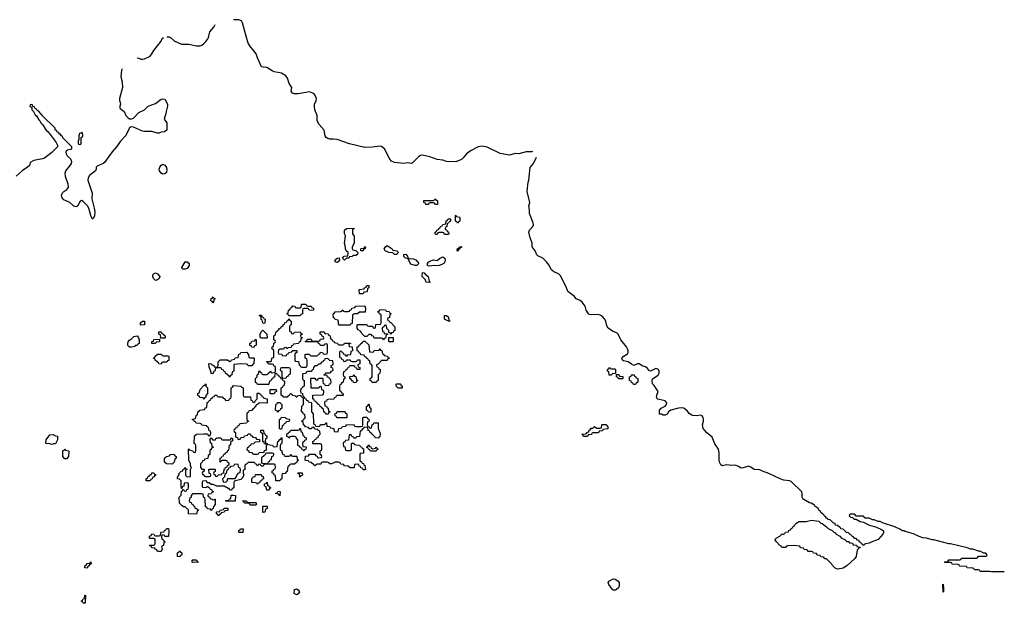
# Model space of a CAD drawing. Header units: inches. Extents: x 2604706 to 2755870, y 449242 to 584050.
# Tile 42 of 59: x 2729383 to 2740010, y 538506 to 544802. Entities that reach past the tile are written whole.
import ezdxf

# ---------------------------------------------------------------- set-up
doc = ezdxf.new("R2010")
doc.units = ezdxf.units.IN
doc.header["$MEASUREMENT"] = 0
for name, color, linetype in [('C7524', 7, 'Continuous'), ('C7533', 7, 'Continuous'), ('C7534', 7, 'Continuous'), ('C7543', 7, 'Continuous')]:
    doc.layers.add(name, color=color, linetype=linetype)

msp = doc.modelspace()

# ---------------------------------------------------------------- linework, layer by layer
at = {"layer": 'C7524', "color": 6}
msp.add_lwpolyline([(2730000, 542788), (2729990, 542783), (2729969, 542790), (2729924, 542830), (2729860, 542860), (2729841, 542881), (2729836, 542910), (2729846, 542934), (2729860, 542950), (2729891, 542969), (2729910, 542990), (2729906, 543026), (2729877, 543110), (2729875, 543145), (2729880, 543170), (2729930, 543230), (2729942, 543250), (2729948, 543270), (2729936, 543296), (2729901, 543330), (2729890, 543350), (2729886, 543374), (2729889, 543391), (2729901, 543399), (2729946, 543410), (2729946, 543430), (2729849, 543529), (2729846, 543546), (2729829, 543549), (2729826, 543566), (2729810, 543568), (2729806, 543586), (2729788, 543590), (2729786, 543606), (2729768, 543610), (2729766, 543630), (2729630, 543766), (2729620, 543780), (2729606, 543790), (2729602, 543802), (2729586, 543810), (2729582, 543822), (2729567, 543827), (2729562, 543842), (2729547, 543847), (2729542, 543862), (2729526, 543866), (2729522, 543882), (2729510, 543886), (2729498, 543882), (2729494, 543870), (2729514, 543854), (2729514, 543830), (2729533, 543813), (2729550, 543774), (2729565, 543765), (2729590, 543722), (2729606, 543706), (2729611, 543690), (2729631, 543671), (2729671, 543610), (2729691, 543591), (2729776, 543476), (2729791, 543450), (2729791, 543430), (2729732, 543368), (2729651, 543309), (2729630, 543300), (2729536, 543284), (2729498, 543262), (2729488, 543230), (2729468, 543210), (2729410, 543170), (2729347, 543113)], dxfattribs=at)
for points in [[(2729730, 540218), (2729710, 540228), (2729666, 540230), (2729668, 540270), (2729710, 540325), (2729746, 540326), (2729770, 540311), (2729792, 540310), (2729792, 540270), (2729770, 540228), (2729750, 540228)], [(2729870, 540066), (2729848, 540090), (2729848, 540152), (2729862, 540158), (2729870, 540172), (2729878, 540158), (2729910, 540152), (2729913, 540147), (2729912, 540090), (2729890, 540066)]]:
    msp.add_lwpolyline(points, close=True, dxfattribs=at)
at = {"layer": 'C7533', "color": 6}
for points in [[(2731817, 540000), (2731814, 539990), (2731814, 539950), (2731798, 539942), (2731794, 539930), (2731794, 539910), (2731802, 539890), (2731785, 539855), (2731770, 539842), (2731698, 539822), (2731694, 539810), (2731694, 539750), (2731678, 539742), (2731670, 539726), (2731650, 539726), (2731646, 539746), (2731634, 539746), (2731590, 539768), (2731510, 539768), (2731470, 539786), (2731450, 539786), (2731430, 539806), (2731407, 539807), (2731402, 539822), (2731390, 539826), (2731358, 539822), (2731354, 539810), (2731354, 539770), (2731358, 539758), (2731390, 539754), (2731402, 539758), (2731410, 539774), (2731418, 539758), (2731433, 539753), (2731438, 539738), (2731453, 539733), (2731458, 539718), (2731473, 539713), (2731470, 539706), (2731458, 539702), (2731450, 539686), (2731418, 539682), (2731414, 539670), (2731418, 539658), (2731433, 539653), (2731438, 539638), (2731464, 539624), (2731478, 539622), (2731489, 539631), (2731494, 539630), (2731492, 539572), (2731474, 539550), (2731473, 539527), (2731458, 539522), (2731452, 539508), (2731446, 539510), (2731442, 539522), (2731410, 539526), (2731402, 539542), (2731388, 539548), (2731386, 539630), (2731382, 539642), (2731366, 539650), (2731362, 539682), (2731350, 539686), (2731250, 539686), (2731234, 539670), (2731233, 539647), (2731218, 539642), (2731214, 539610), (2731218, 539598), (2731233, 539593), (2731238, 539578), (2731253, 539573), (2731258, 539558), (2731270, 539554), (2731274, 539534), (2731294, 539530), (2731298, 539518), (2731313, 539513), (2731310, 539506), (2731298, 539502), (2731290, 539466), (2731206, 539470), (2731207, 539507), (2731202, 539522), (2731190, 539526), (2731170, 539546), (2731150, 539548), (2731136, 539556), (2731110, 539588), (2731106, 539650), (2731128, 539672), (2731130, 539714), (2731142, 539718), (2731146, 539734), (2731153, 539733), (2731158, 539718), (2731170, 539714), (2731182, 539718), (2731187, 539733), (2731202, 539738), (2731206, 539750), (2731206, 539790), (2731202, 539802), (2731190, 539806), (2731158, 539802), (2731154, 539770), (2731138, 539762), (2731134, 539746), (2731130, 539746), (2731126, 539770), (2731127, 539827), (2731110, 539846), (2731087, 539847), (2731088, 539868), (2731099, 539881), (2731110, 539914), (2731126, 539930), (2731146, 539934), (2731148, 539952), (2731162, 539958), (2731170, 539974), (2731178, 539958), (2731192, 539950), (2731174, 539946), (2731172, 539890), (2731190, 539872), (2731226, 539874), (2731228, 539950), (2731238, 539970), (2731228, 539990), (2731228, 540000)], [(2731334, 540000), (2731334, 539970), (2731350, 539954), (2731370, 539954), (2731374, 539950), (2731374, 539930), (2731358, 539922), (2731354, 539910), (2731358, 539898), (2731374, 539890), (2731378, 539878), (2731390, 539874), (2731430, 539874), (2731442, 539878), (2731446, 539890), (2731442, 539902), (2731428, 539908), (2731426, 539950), (2731430, 539954), (2731490, 539954), (2731494, 539950), (2731492, 539928), (2731478, 539922), (2731474, 539910), (2731478, 539898), (2731490, 539894), (2731498, 539878), (2731510, 539874), (2731529, 539891), (2731566, 539894), (2731569, 539911), (2731586, 539914), (2731590, 539954), (2731602, 539958), (2731606, 539970), (2731622, 539978), (2731627, 539993), (2731642, 539998), (2731643, 540000)], [(2731697, 540000), (2731690, 539986), (2731658, 539982), (2731654, 539970), (2731638, 539962), (2731634, 539950), (2731618, 539942), (2731612, 539908), (2731598, 539902), (2731594, 539870), (2731574, 539850), (2731578, 539818), (2731610, 539814), (2731626, 539830), (2731626, 539850), (2731630, 539854), (2731708, 539852), (2731729, 539891), (2731750, 539914), (2731762, 539918), (2731766, 539950), (2731762, 539962), (2731748, 539970), (2731742, 540000)], [(2731957, 540000), (2731950, 539986), (2731943, 540000)], [(2732017, 540000), (2732013, 539987), (2731990, 539986), (2731983, 540000)], [(2732297, 540000), (2732292, 539988), (2732278, 539982), (2732272, 539928), (2732258, 539922), (2732250, 539906), (2732218, 539902), (2732214, 539890), (2732214, 539850), (2732198, 539842), (2732190, 539826), (2732147, 539827), (2732146, 539886), (2732130, 539888), (2732126, 539906), (2732108, 539910), (2732110, 539934), (2732122, 539938), (2732127, 539953), (2732142, 539958), (2732146, 539970), (2732142, 540000)], [(2732583, 540000), (2732570, 539988), (2732557, 540000)], [(2732998, 540000), (2732994, 539970), (2732990, 539966), (2732950, 539968), (2732930, 539986), (2732888, 539988), (2732883, 540000)], [(2733097, 540000), (2733098, 539998), (2733110, 539994), (2733114, 539950), (2733110, 539946), (2733090, 539946), (2733082, 539962), (2733067, 539967), (2733062, 539982), (2733047, 539987), (2733043, 540000)], [(2740000, 538845), (2739870, 538844), (2739850, 538849), (2739750, 538849), (2739742, 538862), (2739730, 538866), (2739690, 538866), (2739682, 538882), (2739670, 538886), (2739610, 538888), (2739602, 538902), (2739528, 538908), (2739522, 538922), (2739510, 538926), (2739448, 538928), (2739442, 538942), (2739430, 538946), (2739370, 538946), (2739366, 538950), (2739370, 538954), (2739402, 538958), (2739410, 538974), (2739530, 538974), (2739542, 538978), (2739550, 538992), (2739710, 538994), (2739722, 538998), (2739730, 539014), (2739810, 539014), (2739822, 539018), (2739826, 539030), (2739810, 539046), (2739790, 539046), (2739747, 539067), (2739730, 539068), (2739670, 539089), (2739649, 539089), (2739610, 539104), (2739430, 539149), (2739410, 539149), (2739250, 539189), (2739230, 539190), (2739170, 539207), (2739130, 539213), (2739090, 539227), (2739030, 539257), (2738941, 539281), (2738930, 539288), (2738908, 539288), (2738890, 539302), (2738828, 539330), (2738694, 539374), (2738670, 539388), (2738648, 539388), (2738607, 539407), (2738588, 539408), (2738550, 539426), (2738510, 539426), (2738490, 539446), (2738410, 539446), (2738402, 539462), (2738390, 539466), (2738350, 539466), (2738338, 539462), (2738334, 539450), (2738350, 539434), (2738373, 539433), (2738390, 539414), (2738410, 539414), (2738454, 539390), (2738490, 539382), (2738554, 539350), (2738630, 539326), (2738683, 539303), (2738706, 539286), (2738707, 539270), (2738699, 539250), (2738650, 539193), (2738573, 539167), (2738550, 539154), (2738512, 539148), (2738498, 539142), (2738490, 539126), (2738482, 539142), (2738467, 539147), (2738462, 539162), (2738447, 539167), (2738442, 539182), (2738427, 539187), (2738410, 539206), (2738390, 539206), (2738382, 539222), (2738370, 539226), (2738330, 539266), (2738308, 539268), (2738270, 539306), (2738246, 539310), (2738242, 539322), (2738230, 539326), (2738210, 539346), (2738189, 539349), (2738186, 539366), (2738166, 539370), (2738130, 539406), (2738106, 539410), (2738102, 539422), (2738090, 539426), (2738082, 539442), (2738070, 539446), (2738062, 539462), (2738050, 539466), (2738030, 539486), (2738022, 539502), (2738010, 539509), (2738005, 539525), (2737984, 539544), (2737970, 539550), (2737963, 539563), (2737927, 539587), (2737909, 539590), (2737839, 539630), (2737829, 539650), (2737829, 539690), (2737824, 539710), (2737710, 539821), (2737690, 539828), (2737630, 539836), (2737590, 539850), (2737470, 539908), (2737402, 539930), (2737370, 539946), (2737310, 539949), (2737275, 539975), (2737250, 539984), (2737190, 539966), (2737170, 539965), (2737143, 539983), (2737110, 539995), (2737070, 539991), (2737010, 540000), (2736970, 539990), (2736950, 539998), (2736949, 540000)]]:
    msp.add_lwpolyline(points, dxfattribs=at)
for points in [[(2730750, 539826), (2730748, 539850), (2730762, 539858), (2730770, 539874), (2730782, 539878), (2730786, 539890), (2730806, 539894), (2730810, 539914), (2730830, 539914), (2730838, 539898), (2730850, 539894), (2730852, 539888), (2730838, 539882), (2730834, 539870), (2730818, 539862), (2730814, 539850), (2730798, 539842), (2730790, 539828)], [(2731950, 539786), (2731942, 539802), (2731927, 539807), (2731889, 539809), (2731890, 539854), (2731906, 539870), (2731926, 539874), (2731930, 539894), (2731990, 539894), (2731998, 539878), (2732013, 539873), (2732014, 539850), (2731998, 539842), (2731993, 539827), (2731978, 539822), (2731973, 539807), (2731958, 539802)], [(2732410, 539866), (2732406, 539870), (2732402, 539902), (2732387, 539907), (2732390, 539914), (2732432, 539912), (2732434, 539890), (2732418, 539882)], [(2732050, 539726), (2732042, 539762), (2732030, 539766), (2732027, 539773), (2732027, 539793), (2732042, 539798), (2732050, 539814), (2732054, 539810), (2732058, 539778), (2732070, 539774), (2732078, 539758), (2732094, 539750), (2732078, 539742), (2732070, 539728)], [(2731610, 539606), (2731606, 539610), (2731610, 539614), (2731642, 539618), (2731648, 539632), (2731662, 539638), (2731667, 539673), (2731690, 539674), (2731714, 539670), (2731710, 539606)], [(2732190, 539666), (2732182, 539682), (2732146, 539690), (2732162, 539698), (2732168, 539712), (2732190, 539714), (2732194, 539710)], [(2731530, 539446), (2731522, 539462), (2731506, 539470), (2731507, 539493), (2731542, 539498), (2731548, 539512), (2731582, 539518), (2731590, 539534), (2731630, 539534), (2731630, 539506), (2731598, 539502), (2731592, 539488), (2731558, 539482), (2731554, 539470), (2731538, 539462)], [(2731850, 539594), (2731930, 539594), (2731934, 539590), (2731934, 539570), (2731930, 539566), (2731870, 539566), (2731862, 539582), (2731850, 539586), (2731810, 539586), (2731802, 539602), (2731790, 539606), (2731788, 539612), (2731832, 539612), (2731838, 539598)], [(2732010, 539486), (2732006, 539490), (2732006, 539550), (2732010, 539554), (2732050, 539554), (2732054, 539550), (2732054, 539530), (2732038, 539522), (2732030, 539488)], [(2738310, 539174), (2738330, 539174), (2738338, 539158), (2738373, 539153), (2738378, 539138), (2738413, 539133), (2738418, 539118), (2738453, 539113), (2738450, 539106), (2738438, 539102), (2738434, 539090), (2738422, 539078), (2738411, 539010), (2738396, 538990), (2738310, 538910), (2738270, 538885), (2738215, 538875), (2738184, 538884), (2738154, 538914), (2738148, 538928), (2738090, 538986), (2738070, 538986), (2738062, 539002), (2738030, 539006), (2738022, 539022), (2737990, 539026), (2737982, 539042), (2737950, 539046), (2737942, 539062), (2737930, 539066), (2737890, 539066), (2737882, 539082), (2737850, 539086), (2737842, 539102), (2737810, 539106), (2737802, 539122), (2737750, 539128), (2737670, 539126), (2737658, 539122), (2737650, 539108), (2737610, 539109), (2737602, 539122), (2737588, 539130), (2737550, 539168), (2737538, 539190), (2737540, 539200), (2737546, 539210), (2737589, 539231), (2737608, 539250), (2737628, 539252), (2737642, 539258), (2737650, 539272), (2737682, 539278), (2737686, 539290), (2737702, 539298), (2737706, 539310), (2737722, 539318), (2737726, 539330), (2737742, 539338), (2737746, 539350), (2737766, 539370), (2737793, 539387), (2737870, 539390), (2737930, 539404), (2738010, 539391), (2738030, 539372), (2738046, 539366), (2738091, 539331), (2738110, 539312), (2738151, 539291), (2738170, 539272), (2738185, 539265), (2738194, 539250), (2738234, 539230), (2738254, 539210), (2738290, 539194)], [(2730950, 539226), (2730942, 539242), (2730930, 539246), (2730918, 539242), (2730914, 539230), (2730918, 539198), (2730933, 539193), (2730938, 539178), (2730954, 539170), (2730938, 539162), (2730934, 539130), (2730918, 539122), (2730914, 539110), (2730922, 539090), (2730910, 539066), (2730870, 539066), (2730862, 539082), (2730846, 539090), (2730842, 539102), (2730810, 539106), (2730802, 539122), (2730786, 539130), (2730790, 539134), (2730830, 539134), (2730842, 539138), (2730846, 539150), (2730846, 539190), (2730842, 539202), (2730830, 539206), (2730790, 539206), (2730786, 539210), (2730786, 539230), (2730802, 539238), (2730810, 539254), (2730833, 539253), (2730838, 539238), (2730850, 539234), (2730890, 539234), (2730902, 539238), (2730906, 539270), (2730910, 539274), (2730942, 539278), (2730947, 539293), (2730962, 539298), (2730967, 539313), (2730990, 539314), (2730994, 539290), (2730990, 539228)], [(2731790, 539269), (2731749, 539269), (2731748, 539290), (2731762, 539298), (2731766, 539310), (2731794, 539310)], [(2731110, 539008), (2731086, 539010), (2731088, 539050), (2731102, 539058), (2731110, 539072), (2731118, 539058), (2731134, 539050), (2731134, 539030), (2731118, 539022)], [(2730110, 538886), (2730087, 538887), (2730086, 538910), (2730102, 538918), (2730110, 538934), (2730142, 538938), (2730147, 538953), (2730153, 538953), (2730154, 538930), (2730138, 538922), (2730134, 538910), (2730118, 538902)], [(2731250, 538946), (2731246, 538950), (2731246, 538970), (2731250, 538974), (2731290, 538974), (2731298, 538958), (2731312, 538952), (2731310, 538948)], [(2735790, 538649), (2735778, 538658), (2735742, 538710), (2735735, 538730), (2735748, 538750), (2735790, 538770), (2735810, 538767), (2735838, 538750), (2735854, 538730), (2735853, 538693), (2735846, 538674), (2735826, 538654), (2735810, 538649)], [(2732370, 538598), (2732346, 538610), (2732350, 538654), (2732370, 538662), (2732390, 538652), (2732402, 538630), (2732390, 538608)], [(2739350, 538626), (2739346, 538710), (2739350, 538711), (2739354, 538670), (2739354, 538630)], [(2730090, 538506), (2730068, 538508), (2730062, 538522), (2730048, 538530), (2730062, 538538), (2730070, 538554), (2730082, 538558), (2730086, 538590), (2730090, 538594), (2730094, 538590)]]:
    msp.add_lwpolyline(points, close=True, dxfattribs=at)
at = {"layer": 'C7534', "color": 6}
for points in [[(2730970, 544618), (2730997, 544616), (2731010, 544610), (2731050, 544573), (2731130, 544539), (2731210, 544538), (2731290, 544519), (2731330, 544521), (2731350, 544528), (2731370, 544544), (2731394, 544566), (2731412, 544590), (2731423, 544610), (2731436, 544670), (2731479, 544721), (2731494, 544750)], [(2734919, 543381), (2734910, 543376), (2734850, 543378), (2734770, 543354), (2734730, 543358), (2734670, 543340), (2734570, 543358), (2734430, 543427), (2734370, 543437), (2734330, 543430), (2734255, 543390), (2734205, 543355), (2734170, 543310), (2734150, 543293), (2734090, 543270), (2733990, 543273), (2733950, 543288), (2733890, 543294), (2733810, 543321), (2733730, 543339), (2733710, 543336), (2733690, 543326), (2733623, 543257), (2733611, 543249), (2733570, 543256), (2733530, 543250), (2733430, 543261), (2733395, 543275), (2733377, 543297), (2733319, 543410), (2733290, 543433), (2733270, 543438), (2733190, 543427), (2733110, 543422), (2732943, 543463), (2732810, 543510), (2732770, 543514), (2732730, 543513), (2732710, 543519), (2732692, 543532), (2732681, 543550), (2732670, 543610), (2732615, 543670), (2732593, 543710), (2732594, 543770), (2732570, 543830), (2732565, 543870), (2732565, 543890), (2732585, 543930), (2732588, 543950), (2732568, 543990), (2732547, 544010), (2732510, 544025), (2732390, 544001), (2732350, 544001), (2732329, 544009), (2732315, 544030), (2732322, 544070), (2732292, 544112), (2732274, 544170), (2732257, 544196), (2732210, 544224), (2732130, 544241), (2732110, 544250), (2732050, 544285), (2732010, 544289), (2731995, 544295), (2731950, 544390), (2731934, 544434), (2731901, 544481), (2731873, 544510), (2731851, 544550), (2731830, 544610), (2731787, 544767), (2731776, 544790), (2731750, 544800), (2731690, 544802)], [(2730650, 544391), (2730670, 544387), (2730690, 544376), (2730710, 544376), (2730730, 544379), (2730790, 544410), (2730810, 544432), (2730830, 544470), (2730910, 544570), (2730920, 544600), (2730936, 544610)], [(2730491, 544271), (2730481, 544259), (2730475, 544190), (2730477, 544170), (2730490, 544130), (2730494, 544070), (2730459, 543950), (2730459, 543930), (2730468, 543910), (2730470, 543890), (2730464, 543870), (2730466, 543846), (2730510, 543810), (2730530, 543770), (2730550, 543747), (2730570, 543731), (2730590, 543731), (2730610, 543739), (2730670, 543799), (2730729, 543830), (2730770, 543868), (2730850, 543896), (2730910, 543943), (2730930, 543948), (2730950, 543943), (2730980, 543890), (2730980, 543870), (2730963, 543810), (2730962, 543790), (2730942, 543730), (2730973, 543690), (2730971, 543610), (2730948, 543592), (2730910, 543587), (2730890, 543577), (2730870, 543576), (2730810, 543595), (2730730, 543595), (2730710, 543598), (2730610, 543641), (2730590, 543645), (2730579, 543641), (2730570, 543635), (2730560, 543620), (2730547, 543587), (2730525, 543550), (2730472, 543490), (2730430, 543430), (2730383, 543377), (2730298, 543262), (2730283, 543250), (2730218, 543222), (2730210, 543210), (2730210, 543190), (2730200, 543170), (2730138, 543122), (2730124, 543096), (2730120, 543070), (2730164, 542930), (2730161, 542870), (2730188, 542770), (2730193, 542730), (2730190, 542686), (2730180, 542660), (2730170, 542649), (2730150, 542688), (2730130, 542770), (2730115, 542795), (2730070, 542842), (2730050, 542850), (2730037, 542843), (2730028, 542832), (2730010, 542793), (2730000, 542788)], [(2736949, 540000), (2736940, 540020), (2736934, 540050), (2736934, 540130), (2736927, 540170), (2736885, 540225), (2736857, 540297), (2736795, 540350), (2736761, 540390), (2736753, 540430), (2736764, 540470), (2736764, 540490), (2736761, 540510), (2736748, 540529), (2736730, 540537), (2736690, 540530), (2736650, 540531), (2736636, 540536), (2736610, 540554), (2736590, 540578), (2736550, 540610), (2736530, 540614), (2736492, 540610), (2736410, 540590), (2736386, 540570), (2736370, 540548), (2736350, 540535), (2736330, 540535), (2736310, 540548), (2736290, 540548), (2736289, 540591), (2736308, 540610), (2736350, 540631), (2736365, 540650), (2736369, 540670), (2736350, 540689), (2736284, 540704), (2736269, 540709), (2736261, 540721), (2736256, 540730), (2736259, 540750), (2736273, 540790), (2736230, 540854), (2736212, 540872), (2736209, 540910), (2736214, 540926), (2736273, 540967), (2736285, 540990), (2736286, 541010), (2736281, 541021), (2736270, 541033), (2736250, 541040), (2736190, 541010), (2736176, 541016), (2736159, 541039), (2736138, 541058), (2736110, 541064), (2736070, 541090), (2736050, 541091), (2736010, 541073), (2735985, 541085), (2735950, 541110), (2735901, 541121), (2735889, 541129), (2735882, 541142), (2735885, 541155), (2735897, 541170), (2735942, 541198), (2735950, 541210), (2735950, 541230), (2735944, 541250), (2735932, 541272), (2735870, 541350), (2735842, 541410), (2735830, 541421), (2735783, 541443), (2735734, 541474), (2735721, 541501), (2735711, 541551), (2735696, 541576), (2735670, 541603), (2735650, 541615), (2735630, 541621), (2735550, 541617), (2735530, 541623), (2735522, 541630), (2735498, 541670), (2735488, 541710), (2735454, 541754), (2735431, 541771), (2735391, 541791), (2735370, 541814), (2735298, 541870), (2735280, 541920), (2735219, 542039), (2735199, 542059), (2735150, 542083), (2735123, 542103), (2735096, 542156), (2735070, 542190), (2735030, 542228), (2734976, 542256), (2734965, 542265), (2734946, 542310), (2734915, 542350), (2734916, 542390), (2734894, 542450), (2734880, 542510), (2734884, 542530), (2734920, 542570), (2734928, 542590), (2734925, 542610), (2734886, 542710), (2734886, 542750), (2734877, 542790), (2734890, 542830), (2734860, 542950), (2734871, 543049), (2734880, 543070), (2734894, 543206), (2734930, 543250), (2734960, 543320)], [(2732557, 540000), (2732530, 540026), (2732508, 540028), (2732502, 540042), (2732470, 540046), (2732466, 540050), (2732467, 540093), (2732502, 540098), (2732510, 540114), (2732570, 540114), (2732578, 540098), (2732593, 540093), (2732598, 540078), (2732610, 540074), (2732642, 540078), (2732646, 540090), (2732642, 540102), (2732626, 540110), (2732626, 540150), (2732642, 540158), (2732646, 540170), (2732646, 540210), (2732642, 540222), (2732630, 540226), (2732550, 540226), (2732546, 540230), (2732546, 540250), (2732562, 540258), (2732570, 540274), (2732582, 540278), (2732586, 540290), (2732606, 540294), (2732608, 540312), (2732626, 540330), (2732622, 540362), (2732606, 540370), (2732602, 540382), (2732570, 540386), (2732562, 540402), (2732550, 540406), (2732538, 540402), (2732532, 540388), (2732510, 540388), (2732502, 540402), (2732468, 540408), (2732462, 540422), (2732446, 540430), (2732442, 540462), (2732428, 540468), (2732430, 540474), (2732442, 540478), (2732447, 540493), (2732462, 540498), (2732466, 540510), (2732462, 540542), (2732447, 540547), (2732442, 540562), (2732426, 540570), (2732428, 540632), (2732446, 540650), (2732446, 540710), (2732442, 540722), (2732427, 540727), (2732422, 540742), (2732410, 540746), (2732378, 540742), (2732374, 540730), (2732368, 540728), (2732362, 540742), (2732330, 540746), (2732322, 540762), (2732310, 540766), (2732298, 540762), (2732293, 540747), (2732278, 540742), (2732272, 540728), (2732226, 540730), (2732222, 540742), (2732206, 540750), (2732206, 540830), (2732222, 540838), (2732227, 540853), (2732242, 540858), (2732246, 540890), (2732242, 540902), (2732227, 540907), (2732222, 540922), (2732207, 540927), (2732202, 540942), (2732187, 540947), (2732182, 540962), (2732167, 540967), (2732162, 540982), (2732150, 540986), (2732138, 540982), (2732133, 540947), (2732118, 540942), (2732113, 540927), (2732098, 540922), (2732093, 540907), (2732078, 540902), (2732074, 540870), (2732070, 540866), (2731950, 540866), (2731942, 540882), (2731928, 540888), (2731928, 540932), (2731946, 540950), (2731946, 540970), (2731962, 540978), (2731967, 541013), (2731974, 541010), (2731978, 540998), (2731993, 540993), (2731998, 540978), (2732010, 540974), (2732050, 540974), (2732062, 540978), (2732066, 540990), (2732082, 540998), (2732090, 541014), (2732098, 540998), (2732110, 540994), (2732142, 540998), (2732146, 541010), (2732146, 541050), (2732142, 541062), (2732127, 541067), (2732122, 541082), (2732110, 541086), (2732070, 541086), (2732062, 541102), (2732046, 541110), (2732050, 541114), (2732090, 541114), (2732102, 541118), (2732106, 541150), (2732122, 541158), (2732126, 541170), (2732126, 541230), (2732122, 541242), (2732106, 541250), (2732107, 541267), (2732110, 541274), (2732122, 541278), (2732128, 541312), (2732142, 541318), (2732146, 541330), (2732142, 541342), (2732126, 541350), (2732126, 541390), (2732142, 541398), (2732150, 541434), (2732162, 541438), (2732166, 541450), (2732182, 541458), (2732186, 541470), (2732202, 541478), (2732206, 541490), (2732222, 541498), (2732226, 541510), (2732242, 541518), (2732246, 541530), (2732262, 541538), (2732270, 541554), (2732282, 541558), (2732287, 541573), (2732293, 541573), (2732298, 541558), (2732314, 541550), (2732314, 541510), (2732298, 541502), (2732294, 541490), (2732294, 541450), (2732298, 541438), (2732313, 541433), (2732318, 541418), (2732330, 541414), (2732342, 541418), (2732348, 541432), (2732410, 541434), (2732418, 541418), (2732434, 541410), (2732418, 541402), (2732414, 541390), (2732418, 541378), (2732434, 541370), (2732418, 541362), (2732414, 541330), (2732398, 541322), (2732393, 541307), (2732338, 541302), (2732333, 541287), (2732318, 541282), (2732313, 541267), (2732278, 541262), (2732270, 541246), (2732262, 541262), (2732250, 541266), (2732238, 541262), (2732230, 541246), (2732190, 541246), (2732178, 541242), (2732174, 541210), (2732178, 541198), (2732213, 541193), (2732218, 541178), (2732250, 541174), (2732262, 541178), (2732267, 541193), (2732282, 541198), (2732287, 541213), (2732322, 541218), (2732330, 541234), (2732370, 541234), (2732374, 541230), (2732374, 541210), (2732358, 541202), (2732354, 541190), (2732354, 541130), (2732358, 541118), (2732393, 541113), (2732398, 541078), (2732412, 541072), (2732418, 541058), (2732430, 541054), (2732470, 541054), (2732482, 541058), (2732486, 541070), (2732486, 541130), (2732482, 541142), (2732466, 541150), (2732466, 541190), (2732470, 541194), (2732510, 541194), (2732518, 541178), (2732530, 541174), (2732590, 541174), (2732602, 541178), (2732607, 541193), (2732622, 541198), (2732630, 541214), (2732653, 541213), (2732658, 541198), (2732670, 541194), (2732702, 541198), (2732706, 541210), (2732706, 541290), (2732702, 541302), (2732690, 541306), (2732678, 541302), (2732670, 541286), (2732630, 541286), (2732622, 541302), (2732607, 541307), (2732602, 541322), (2732590, 541326), (2732470, 541326), (2732466, 541330), (2732482, 541338), (2732490, 541354), (2732530, 541354), (2732538, 541338), (2732550, 541334), (2732610, 541334), (2732622, 541338), (2732630, 541354), (2732662, 541358), (2732666, 541370), (2732662, 541382), (2732647, 541387), (2732642, 541402), (2732626, 541410), (2732626, 541430), (2732630, 541434), (2732670, 541434), (2732678, 541418), (2732713, 541413), (2732718, 541398), (2732734, 541390), (2732738, 541358), (2732753, 541353), (2732758, 541338), (2732773, 541333), (2732778, 541318), (2732813, 541313), (2732818, 541298), (2732830, 541294), (2732870, 541294), (2732882, 541298), (2732890, 541314), (2732953, 541313), (2732953, 541307), (2732938, 541302), (2732934, 541290), (2732938, 541278), (2732973, 541273), (2732974, 541230), (2732958, 541222), (2732954, 541190), (2732950, 541186), (2732918, 541182), (2732910, 541166), (2732902, 541182), (2732887, 541187), (2732882, 541202), (2732867, 541207), (2732862, 541222), (2732850, 541226), (2732838, 541222), (2732834, 541210), (2732834, 541170), (2732838, 541158), (2732853, 541153), (2732858, 541138), (2732873, 541133), (2732878, 541118), (2732890, 541114), (2732902, 541118), (2732910, 541134), (2732950, 541134), (2732958, 541118), (2732970, 541114), (2733010, 541114), (2733022, 541118), (2733030, 541134), (2733053, 541133), (2733054, 541090), (2733038, 541082), (2733034, 541070), (2733038, 541058), (2733054, 541050), (2733053, 541027), (2733027, 541027), (2733022, 541042), (2733007, 541047), (2733002, 541062), (2732990, 541066), (2732950, 541066), (2732938, 541062), (2732933, 541047), (2732918, 541042), (2732913, 541027), (2732898, 541022), (2732893, 541007), (2732878, 541002), (2732874, 540970), (2732878, 540958), (2732894, 540950), (2732894, 540930), (2732878, 540922), (2732874, 540890), (2732858, 540882), (2732854, 540870), (2732838, 540862), (2732834, 540850), (2732834, 540810), (2732838, 540798), (2732850, 540794), (2732858, 540778), (2732870, 540774), (2732873, 540747), (2732810, 540746), (2732798, 540742), (2732793, 540727), (2732778, 540722), (2732773, 540707), (2732710, 540706), (2732698, 540702), (2732693, 540687), (2732678, 540682), (2732674, 540670), (2732678, 540638), (2732693, 540633), (2732698, 540618), (2732714, 540610), (2732718, 540578), (2732734, 540570), (2732718, 540562), (2732713, 540547), (2732687, 540547), (2732682, 540562), (2732666, 540570), (2732662, 540602), (2732650, 540606), (2732642, 540622), (2732626, 540630), (2732622, 540642), (2732606, 540650), (2732602, 540662), (2732587, 540667), (2732582, 540682), (2732567, 540687), (2732562, 540702), (2732546, 540710), (2732547, 540753), (2732650, 540754), (2732662, 540758), (2732666, 540790), (2732662, 540802), (2732646, 540810), (2732642, 540842), (2732630, 540846), (2732618, 540842), (2732612, 540828), (2732528, 540828), (2732526, 540930), (2732530, 540934), (2732570, 540934), (2732578, 540918), (2732590, 540914), (2732602, 540918), (2732610, 540934), (2732650, 540934), (2732654, 540930), (2732654, 540890), (2732658, 540878), (2732673, 540873), (2732678, 540858), (2732690, 540854), (2732722, 540858), (2732727, 540873), (2732742, 540878), (2732746, 540890), (2732742, 540922), (2732727, 540927), (2732722, 540942), (2732707, 540947), (2732702, 540962), (2732670, 540966), (2732666, 540970), (2732682, 540978), (2732690, 540994), (2732730, 540994), (2732742, 540998), (2732746, 541010), (2732762, 541018), (2732766, 541030), (2732762, 541042), (2732746, 541050), (2732746, 541070), (2732762, 541078), (2732766, 541090), (2732762, 541122), (2732730, 541126), (2732710, 541146), (2732678, 541142), (2732674, 541130), (2732658, 541122), (2732654, 541110), (2732638, 541102), (2732630, 541086), (2732610, 541086), (2732592, 541068), (2732570, 541066), (2732554, 541050), (2732552, 541028), (2732538, 541022), (2732533, 541007), (2732490, 541006), (2732478, 541002), (2732470, 540986), (2732438, 540982), (2732434, 540970), (2732434, 540930), (2732438, 540918), (2732454, 540910), (2732454, 540850), (2732438, 540842), (2732433, 540827), (2732418, 540822), (2732414, 540790), (2732418, 540778), (2732434, 540770), (2732438, 540738), (2732453, 540733), (2732458, 540718), (2732473, 540713), (2732478, 540698), (2732493, 540693), (2732498, 540678), (2732530, 540674), (2732534, 540670), (2732534, 540570), (2732551, 540550), (2732554, 540450), (2732558, 540438), (2732573, 540433), (2732578, 540418), (2732610, 540414), (2732622, 540418), (2732630, 540434), (2732670, 540434), (2732682, 540438), (2732687, 540453), (2732694, 540454), (2732698, 540418), (2732730, 540414), (2732738, 540398), (2732773, 540393), (2732778, 540358), (2732810, 540354), (2732822, 540358), (2732827, 540393), (2732862, 540398), (2732867, 540413), (2732902, 540418), (2732910, 540434), (2732987, 540433), (2732994, 540430), (2732998, 540418), (2733010, 540414), (2733070, 540414), (2733082, 540418), (2733086, 540430), (2733087, 540507), (2733093, 540513), (2733130, 540514), (2733138, 540498), (2733153, 540493), (2733154, 540470), (2733138, 540462), (2733134, 540430), (2733138, 540418), (2733153, 540413), (2733158, 540398), (2733170, 540394), (2733182, 540398), (2733186, 540430), (2733202, 540438), (2733207, 540453), (2733253, 540453), (2733252, 540390), (2733272, 540350), (2733274, 540330), (2733272, 540308), (2733252, 540288), (2733226, 540290), (2733186, 540330), (2733182, 540342), (2733166, 540350), (2733162, 540362), (2733146, 540370), (2733142, 540402), (2733110, 540406), (2733098, 540402), (2733094, 540390), (2733078, 540382), (2733070, 540366), (2733058, 540362), (2733050, 540306), (2733018, 540302), (2733012, 540288), (2732990, 540286), (2732982, 540302), (2732967, 540307), (2732962, 540322), (2732950, 540326), (2732938, 540322), (2732933, 540267), (2732898, 540262), (2732893, 540247), (2732878, 540242), (2732874, 540230), (2732878, 540198), (2732893, 540193), (2732898, 540158), (2732910, 540154), (2732950, 540154), (2732962, 540158), (2732966, 540170), (2732966, 540230), (2732970, 540234), (2732990, 540234), (2732998, 540218), (2733010, 540214), (2733052, 540212), (2733058, 540198), (2733073, 540193), (2733078, 540178), (2733093, 540173), (2733093, 540127), (2733058, 540122), (2733054, 540110), (2733054, 540050), (2733058, 540038), (2733073, 540033), (2733078, 540018), (2733093, 540013), (2733097, 540000)], [(2731228, 540000), (2731228, 540010), (2731208, 540050), (2731206, 540170), (2731212, 540172), (2731218, 540158), (2731252, 540152), (2731258, 540138), (2731270, 540134), (2731282, 540138), (2731286, 540150), (2731286, 540210), (2731282, 540222), (2731266, 540230), (2731270, 540314), (2731290, 540332), (2731370, 540334), (2731410, 540334), (2731418, 540318), (2731430, 540314), (2731442, 540318), (2731446, 540350), (2731442, 540362), (2731427, 540367), (2731422, 540402), (2731406, 540410), (2731402, 540422), (2731348, 540428), (2731342, 540442), (2731330, 540446), (2731288, 540448), (2731282, 540462), (2731270, 540466), (2731262, 540482), (2731250, 540486), (2731247, 540493), (2731282, 540498), (2731288, 540532), (2731302, 540538), (2731306, 540570), (2731322, 540578), (2731326, 540590), (2731382, 540598), (2731387, 540613), (2731402, 540618), (2731407, 540673), (2731422, 540678), (2731427, 540693), (2731442, 540698), (2731446, 540710), (2731462, 540718), (2731466, 540730), (2731482, 540738), (2731488, 540752), (2731510, 540752), (2731518, 540738), (2731530, 540734), (2731570, 540734), (2731578, 540718), (2731590, 540714), (2731610, 540694), (2731642, 540698), (2731648, 540712), (2731662, 540718), (2731667, 540733), (2731666, 540830), (2731682, 540838), (2731690, 540854), (2731774, 540850), (2731778, 540838), (2731794, 540830), (2731794, 540750), (2731798, 540738), (2731810, 540734), (2731873, 540733), (2731878, 540698), (2731893, 540693), (2731898, 540678), (2731910, 540674), (2731922, 540678), (2731927, 540693), (2731946, 540710), (2731946, 540770), (2731950, 540774), (2731970, 540774), (2731978, 540758), (2731993, 540753), (2731998, 540738), (2732013, 540733), (2732018, 540718), (2732053, 540713), (2732054, 540670), (2732050, 540666), (2731973, 540667), (2731958, 540662), (2731954, 540650), (2731934, 540646), (2731930, 540626), (2731918, 540622), (2731914, 540610), (2731898, 540602), (2731890, 540586), (2731858, 540582), (2731853, 540567), (2731838, 540562), (2731834, 540550), (2731834, 540490), (2731838, 540478), (2731850, 540474), (2731853, 540467), (2731838, 540462), (2731832, 540448), (2731758, 540442), (2731753, 540427), (2731738, 540422), (2731733, 540407), (2731718, 540402), (2731713, 540387), (2731698, 540382), (2731694, 540370), (2731698, 540358), (2731714, 540350), (2731714, 540310), (2731718, 540298), (2731733, 540293), (2731738, 540278), (2731750, 540274), (2731762, 540278), (2731770, 540294), (2731802, 540298), (2731810, 540314), (2731842, 540318), (2731850, 540334), (2731870, 540334), (2731878, 540318), (2731894, 540310), (2731898, 540298), (2731930, 540294), (2731938, 540278), (2731973, 540273), (2731973, 540247), (2731930, 540246), (2731918, 540242), (2731910, 540226), (2731878, 540222), (2731873, 540207), (2731858, 540202), (2731853, 540187), (2731838, 540182), (2731834, 540170), (2731838, 540158), (2731853, 540153), (2731858, 540138), (2731890, 540134), (2731898, 540118), (2731910, 540114), (2731950, 540114), (2731962, 540118), (2731968, 540132), (2732022, 540138), (2732027, 540153), (2732042, 540158), (2732046, 540170), (2732046, 540210), (2732042, 540222), (2732027, 540227), (2732022, 540242), (2732006, 540250), (2732006, 540330), (2732002, 540342), (2731986, 540350), (2731987, 540373), (2732010, 540374), (2732014, 540370), (2732018, 540338), (2732030, 540334), (2732038, 540318), (2732051, 540311), (2732052, 540288), (2732038, 540282), (2732034, 540250), (2732038, 540238), (2732054, 540230), (2732058, 540218), (2732112, 540212), (2732118, 540198), (2732130, 540194), (2732162, 540198), (2732168, 540252), (2732182, 540258), (2732190, 540274), (2732202, 540278), (2732210, 540294), (2732214, 540290), (2732213, 540233), (2732210, 540226), (2732198, 540222), (2732194, 540210), (2732194, 540170), (2732198, 540158), (2732214, 540150), (2732218, 540118), (2732233, 540113), (2732238, 540098), (2732250, 540094), (2732290, 540094), (2732302, 540098), (2732310, 540114), (2732318, 540098), (2732330, 540094), (2732370, 540094), (2732374, 540090), (2732378, 540058), (2732394, 540050), (2732378, 540042), (2732374, 540030), (2732350, 540006), (2732310, 540006), (2732298, 540002), (2732297, 540000)], [(2731643, 540000), (2731646, 540010), (2731642, 540022), (2731627, 540027), (2731622, 540042), (2731610, 540046), (2731570, 540046), (2731558, 540042), (2731550, 540028), (2731546, 540030), (2731546, 540070), (2731562, 540078), (2731567, 540093), (2731582, 540098), (2731587, 540113), (2731602, 540118), (2731606, 540130), (2731622, 540138), (2731630, 540154), (2731642, 540158), (2731648, 540212), (2731662, 540218), (2731666, 540254), (2731682, 540258), (2731686, 540270), (2731682, 540282), (2731670, 540286), (2731658, 540282), (2731654, 540266), (2731570, 540266), (2731562, 540282), (2731550, 540286), (2731510, 540286), (2731498, 540282), (2731493, 540267), (2731470, 540266), (2731462, 540282), (2731450, 540286), (2731438, 540282), (2731434, 540270), (2731438, 540238), (2731453, 540233), (2731458, 540198), (2731474, 540190), (2731458, 540182), (2731450, 540166), (2731438, 540162), (2731434, 540150), (2731434, 540110), (2731418, 540102), (2731413, 540067), (2731378, 540062), (2731373, 540047), (2731358, 540042), (2731353, 540027), (2731334, 540010), (2731334, 540000)], [(2731742, 540000), (2731742, 540002), (2731730, 540006), (2731698, 540002), (2731697, 540000)], [(2731943, 540000), (2731942, 540002), (2731927, 540007), (2731922, 540022), (2731910, 540026), (2731850, 540026), (2731833, 540007), (2731818, 540002), (2731817, 540000)], [(2731983, 540000), (2731982, 540002), (2731970, 540006), (2731958, 540002), (2731957, 540000)], [(2732142, 540000), (2732142, 540002), (2732130, 540006), (2732030, 540006), (2732018, 540002), (2732017, 540000)], [(2732883, 540000), (2732882, 540002), (2732850, 540006), (2732842, 540022), (2732827, 540027), (2732790, 540028), (2732750, 540009), (2732726, 540010), (2732722, 540022), (2732707, 540027), (2732653, 540027), (2732638, 540022), (2732632, 540008), (2732590, 540006), (2732583, 540000)], [(2733043, 540000), (2733042, 540002), (2733030, 540006), (2732998, 540002), (2732998, 540000)]]:
    msp.add_lwpolyline(points, dxfattribs=at)
for points in [[(2730050, 543586), (2730042, 543578), (2730030, 543575), (2730022, 543550), (2730022, 543510), (2730014, 543490), (2730014, 543470), (2730018, 543458), (2730030, 543454), (2730042, 543458), (2730046, 543470), (2730046, 543530), (2730062, 543538), (2730066, 543550), (2730062, 543582)], [(2730930, 543135), (2730910, 543148), (2730893, 543170), (2730889, 543190), (2730895, 543210), (2730910, 543232), (2730930, 543242), (2730950, 543234), (2730967, 543207), (2730971, 543191), (2730967, 543153), (2730950, 543139)], [(2733874, 542854), (2733886, 542854), (2733892, 542848), (2733894, 542810), (2733890, 542808), (2733870, 542808), (2733862, 542822), (2733850, 542826), (2733810, 542826), (2733798, 542822), (2733794, 542810), (2733766, 542810), (2733762, 542822), (2733746, 542830), (2733746, 542850), (2733847, 542853), (2733862, 542858), (2733870, 542871)], [(2733970, 542486), (2733962, 542502), (2733950, 542506), (2733910, 542506), (2733898, 542502), (2733890, 542486), (2733870, 542486), (2733866, 542490), (2733866, 542510), (2733882, 542518), (2733886, 542530), (2733902, 542538), (2733906, 542550), (2733922, 542558), (2733926, 542570), (2733942, 542578), (2733950, 542594), (2733982, 542598), (2733988, 542632), (2734002, 542638), (2734007, 542653), (2734030, 542654), (2734034, 542650), (2734034, 542630), (2734018, 542622), (2734010, 542606), (2733998, 542602), (2733994, 542570), (2733978, 542562), (2733974, 542550), (2733978, 542538), (2733993, 542533), (2733998, 542518), (2734013, 542513), (2734014, 542490), (2734010, 542486)], [(2734110, 542606), (2734102, 542622), (2734086, 542630), (2734086, 542690), (2734090, 542692), (2734098, 542678), (2734130, 542672), (2734133, 542667), (2734132, 542630), (2734118, 542622)], [(2732890, 542209), (2732866, 542230), (2732886, 542250), (2732926, 542254), (2732928, 542290), (2732908, 542310), (2732898, 542330), (2732895, 542370), (2732888, 542390), (2732898, 542470), (2732888, 542490), (2732889, 542530), (2732910, 542551), (2732990, 542554), (2732993, 542547), (2732978, 542542), (2732974, 542530), (2732974, 542490), (2732993, 542467), (2732992, 542392), (2732972, 542350), (2732973, 542333), (2732978, 542318), (2733012, 542312), (2733032, 542292), (2733031, 542270), (2733010, 542258), (2732982, 542258), (2732970, 542248), (2732938, 542242), (2732934, 542230), (2732912, 542228)], [(2733090, 542309), (2733066, 542310), (2733066, 542330), (2733070, 542334), (2733102, 542338), (2733106, 542350), (2733114, 542350), (2733112, 542330), (2733094, 542326)], [(2733430, 542269), (2733410, 542288), (2733369, 542289), (2733329, 542309), (2733318, 542330), (2733330, 542352), (2733350, 542365), (2733402, 542330), (2733410, 542314), (2733454, 542310), (2733471, 542290), (2733450, 542269)], [(2733578, 542222), (2733570, 542226), (2733546, 542230), (2733530, 542246), (2733529, 542270), (2733551, 542271), (2733570, 542252), (2733572, 542232)], [(2734110, 542306), (2734106, 542310), (2734110, 542334), (2734122, 542338), (2734130, 542352), (2734150, 542354), (2734150, 542346), (2734138, 542342), (2734130, 542326), (2734118, 542322)], [(2731170, 542109), (2731146, 542110), (2731136, 542116), (2731134, 542130), (2731169, 542191), (2731190, 542191), (2731213, 542173), (2731214, 542150), (2731190, 542117)], [(2732810, 542182), (2732789, 542189), (2732789, 542210), (2732809, 542231), (2732832, 542232), (2732834, 542210), (2732822, 542190)], [(2733650, 542149), (2733606, 542166), (2733578, 542210), (2733580, 542220), (2733596, 542224), (2733630, 542221), (2733658, 542210), (2733691, 542170), (2733670, 542149)], [(2733803, 542143), (2733786, 542150), (2733786, 542170), (2733798, 542190), (2733810, 542198), (2733850, 542212), (2733890, 542205), (2733915, 542225), (2733950, 542245), (2733971, 542231), (2733974, 542210), (2733971, 542189), (2733963, 542177), (2733940, 542160), (2733910, 542149), (2733830, 542148)], [(2730850, 541989), (2730828, 542010), (2730822, 542030), (2730825, 542055), (2730850, 542072), (2730870, 542062), (2730896, 542030), (2730890, 542009), (2730870, 541994)], [(2733810, 541966), (2733769, 541969), (2733758, 541998), (2733728, 542030), (2733730, 542074), (2733750, 542072), (2733758, 542058), (2733791, 542031), (2733802, 541982), (2733810, 541974)], [(2733050, 541846), (2733048, 541890), (2733102, 541898), (2733106, 541910), (2733122, 541918), (2733130, 541934), (2733150, 541934), (2733152, 541908), (2733138, 541902), (2733134, 541870), (2733130, 541866), (2733098, 541862), (2733090, 541846)], [(2731470, 541746), (2731462, 541762), (2731448, 541770), (2731450, 541794), (2731462, 541798), (2731470, 541812), (2731478, 541798), (2731492, 541790), (2731478, 541782), (2731474, 541750)], [(2732530, 541666), (2732507, 541667), (2732502, 541682), (2732490, 541686), (2732450, 541686), (2732438, 541682), (2732434, 541670), (2732434, 541630), (2732418, 541622), (2732410, 541606), (2732290, 541606), (2732282, 541622), (2732268, 541630), (2732282, 541638), (2732286, 541670), (2732302, 541678), (2732307, 541693), (2732322, 541698), (2732330, 541714), (2732352, 541712), (2732358, 541698), (2732370, 541694), (2732410, 541694), (2732422, 541698), (2732426, 541730), (2732430, 541734), (2732470, 541734), (2732478, 541718), (2732493, 541713), (2732531, 541711), (2732538, 541698), (2732554, 541690), (2732554, 541670)], [(2732950, 541506), (2732827, 541507), (2732822, 541562), (2732790, 541566), (2732782, 541582), (2732770, 541586), (2732766, 541630), (2732782, 541638), (2732788, 541652), (2732850, 541654), (2732862, 541658), (2732870, 541672), (2732878, 541658), (2732890, 541654), (2732930, 541654), (2732942, 541658), (2732946, 541670), (2732966, 541674), (2732969, 541691), (2733002, 541698), (2733010, 541712), (2733110, 541714), (2733114, 541690), (2733113, 541647), (2733050, 541646), (2733030, 541628), (2732993, 541627), (2732978, 541622), (2732974, 541610), (2732973, 541533), (2732970, 541526), (2732958, 541522)], [(2733390, 541406), (2733382, 541422), (2733366, 541426), (2733366, 541450), (2733346, 541470), (2733342, 541502), (2733330, 541506), (2733318, 541502), (2733313, 541487), (2733298, 541482), (2733294, 541470), (2733298, 541438), (2733313, 541433), (2733318, 541418), (2733354, 541414), (2733353, 541407), (2733338, 541402), (2733333, 541367), (2733318, 541362), (2733310, 541346), (2733302, 541362), (2733290, 541366), (2733210, 541368), (2733206, 541386), (2733186, 541390), (2733182, 541402), (2733170, 541406), (2733150, 541406), (2733130, 541386), (2733110, 541386), (2733076, 541416), (2733060, 541440), (2733036, 541456), (2733027, 541473), (2733026, 541510), (2733033, 541513), (2733130, 541514), (2733138, 541498), (2733150, 541494), (2733190, 541494), (2733198, 541478), (2733210, 541474), (2733222, 541478), (2733227, 541513), (2733282, 541518), (2733286, 541530), (2733286, 541610), (2733282, 541622), (2733267, 541627), (2733262, 541642), (2733246, 541650), (2733262, 541658), (2733270, 541674), (2733332, 541672), (2733338, 541658), (2733370, 541654), (2733378, 541638), (2733394, 541630), (2733378, 541622), (2733374, 541590), (2733358, 541582), (2733354, 541570), (2733358, 541558), (2733370, 541554), (2733378, 541538), (2733390, 541534), (2733434, 541490), (2733434, 541450), (2733418, 541442), (2733413, 541427), (2733398, 541422)], [(2730688, 541508), (2730689, 541530), (2730709, 541551), (2730732, 541550), (2730730, 541509)], [(2732010, 541526), (2732006, 541530), (2732002, 541562), (2731990, 541566), (2731988, 541588), (2731982, 541602), (2731970, 541606), (2731970, 541614), (2731993, 541613), (2731998, 541598), (2732010, 541594), (2732018, 541578), (2732034, 541570), (2732030, 541528)], [(2734014, 541554), (2734026, 541554), (2734030, 541548), (2734010, 541548), (2733998, 541558), (2733968, 541570), (2733970, 541612), (2733990, 541611), (2734010, 541592)], [(2730906, 541366), (2730902, 541402), (2730886, 541410), (2730886, 541430), (2730890, 541434), (2730910, 541434), (2730918, 541418), (2730934, 541410), (2730938, 541398), (2730954, 541390), (2730954, 541370), (2730950, 541366)], [(2732050, 541366), (2731993, 541367), (2731986, 541370), (2731980, 541380), (2731978, 541410), (2731990, 541434), (2732008, 541452), (2732052, 541410), (2732054, 541370)], [(2730568, 541268), (2730550, 541286), (2730549, 541310), (2730554, 541326), (2730570, 541345), (2730590, 541358), (2730614, 541386), (2730650, 541391), (2730665, 541370), (2730672, 541348), (2730674, 541310), (2730658, 541302), (2730650, 541286), (2730630, 541286), (2730622, 541278), (2730590, 541269)], [(2730808, 541308), (2730808, 541330), (2730826, 541334), (2730830, 541352), (2730894, 541354), (2730894, 541330), (2730890, 541326), (2730858, 541322), (2730850, 541309)], [(2731910, 541266), (2731888, 541268), (2731882, 541282), (2731868, 541288), (2731866, 541310), (2731882, 541318), (2731890, 541334), (2731922, 541338), (2731930, 541354), (2731934, 541350), (2731934, 541290), (2731918, 541282)], [(2733190, 541214), (2733202, 541218), (2733208, 541232), (2733262, 541238), (2733270, 541254), (2733278, 541238), (2733292, 541232), (2733298, 541198), (2733314, 541190), (2733318, 541178), (2733352, 541172), (2733358, 541158), (2733374, 541150), (2733358, 541142), (2733350, 541126), (2733290, 541126), (2733253, 541087), (2733238, 541082), (2733234, 541070), (2733238, 541058), (2733253, 541053), (2733258, 541038), (2733274, 541030), (2733274, 541010), (2733272, 540988), (2733254, 540970), (2733254, 540910), (2733238, 540902), (2733230, 540888), (2733188, 540888), (2733182, 540902), (2733166, 540910), (2733166, 540930), (2733182, 540938), (2733186, 540950), (2733186, 541070), (2733182, 541082), (2733166, 541090), (2733162, 541122), (2733148, 541128), (2733142, 541142), (2733126, 541150), (2733122, 541162), (2733107, 541167), (2733102, 541182), (2733067, 541187), (2733062, 541202), (2733047, 541207), (2733042, 541222), (2733026, 541230), (2733027, 541273), (2733042, 541278), (2733046, 541290), (2733062, 541298), (2733066, 541310), (2733082, 541318), (2733090, 541334), (2733110, 541334), (2733150, 541294), (2733158, 541218)], [(2733410, 541326), (2733367, 541327), (2733367, 541373), (2733413, 541373), (2733414, 541330)], [(2731870, 541154), (2731910, 541154), (2731914, 541150), (2731912, 541088), (2731898, 541082), (2731890, 541066), (2731850, 541066), (2731842, 541082), (2731830, 541086), (2731770, 541088), (2731698, 541082), (2731694, 541070), (2731694, 541010), (2731678, 541002), (2731674, 540970), (2731658, 540962), (2731650, 540946), (2731642, 540962), (2731630, 540966), (2731606, 540990), (2731602, 541002), (2731590, 541006), (2731582, 541022), (2731566, 541030), (2731562, 541042), (2731550, 541046), (2731510, 541046), (2731498, 541042), (2731491, 541009), (2731474, 541006), (2731470, 540986), (2731450, 540986), (2731448, 541010), (2731427, 541053), (2731426, 541090), (2731430, 541094), (2731454, 541090), (2731458, 541078), (2731470, 541074), (2731490, 541054), (2731522, 541058), (2731526, 541070), (2731526, 541110), (2731548, 541132), (2731627, 541133), (2731650, 541114), (2731662, 541118), (2731668, 541132), (2731702, 541138), (2731710, 541154), (2731742, 541158), (2731747, 541193), (2731762, 541198), (2731770, 541212), (2731830, 541214), (2731854, 541190), (2731858, 541158)], [(2730930, 541174), (2730990, 541174), (2730994, 541170), (2730993, 541127), (2730978, 541122), (2730970, 541106), (2730930, 541106), (2730918, 541102), (2730910, 541086), (2730886, 541090), (2730882, 541102), (2730870, 541106), (2730846, 541130), (2730842, 541142), (2730830, 541146), (2730827, 541153), (2730842, 541158), (2730847, 541173), (2730870, 541192), (2730912, 541192)], [(2732290, 541046), (2732210, 541046), (2732198, 541042), (2732194, 541030), (2732198, 541018), (2732214, 541010), (2732214, 540950), (2732218, 540938), (2732250, 540934), (2732262, 540938), (2732267, 540953), (2732282, 540958), (2732287, 540973), (2732302, 540978), (2732306, 540990), (2732306, 541030), (2732302, 541042)], [(2735770, 541034), (2735810, 541034), (2735814, 541030), (2735814, 540986), (2735778, 540982), (2735770, 540966), (2735747, 540967), (2735742, 541002), (2735726, 541010), (2735726, 541030), (2735742, 541038), (2735750, 541054), (2735758, 541038)], [(2733010, 540886), (2732987, 540887), (2732982, 540902), (2732970, 540906), (2732962, 540922), (2732946, 540930), (2732947, 540953), (2732982, 540958), (2732990, 540974), (2732998, 540958), (2733013, 540953), (2733018, 540918), (2733034, 540910), (2733018, 540902)], [(2735890, 540926), (2735847, 540927), (2735842, 540942), (2735826, 540950), (2735826, 540974), (2735850, 540974), (2735858, 540958), (2735893, 540953), (2735894, 540930)], [(2736030, 540866), (2736007, 540867), (2736002, 540882), (2735987, 540887), (2735982, 540902), (2735966, 540910), (2735966, 540950), (2735982, 540958), (2735988, 540972), (2736014, 540970), (2736018, 540958), (2736034, 540950), (2736038, 540938), (2736054, 540930), (2736054, 540890), (2736038, 540882)], [(2731370, 540706), (2731362, 540722), (2731330, 540726), (2731322, 540742), (2731307, 540747), (2731306, 540770), (2731322, 540778), (2731330, 540814), (2731370, 540854), (2731382, 540858), (2731390, 540874), (2731394, 540870), (2731394, 540850), (2731412, 540830), (2731412, 540770), (2731393, 540747), (2731392, 540728), (2731378, 540722)], [(2732130, 540766), (2732087, 540767), (2732087, 540813), (2732153, 540813), (2732154, 540790), (2732138, 540782)], [(2733510, 540828), (2733468, 540828), (2733446, 540850), (2733446, 540870), (2733450, 540874), (2733492, 540872), (2733498, 540858), (2733512, 540850)], [(2732170, 540566), (2732162, 540582), (2732146, 540590), (2732147, 540647), (2732150, 540654), (2732162, 540658), (2732167, 540673), (2732190, 540674), (2732212, 540652), (2732212, 540610), (2732198, 540602), (2732190, 540586), (2732178, 540582)], [(2732910, 540506), (2732808, 540508), (2732802, 540522), (2732787, 540527), (2732786, 540550), (2732802, 540558), (2732810, 540574), (2732890, 540574), (2732898, 540558), (2732914, 540550), (2732914, 540510)], [(2733170, 540566), (2733147, 540567), (2733142, 540582), (2733126, 540590), (2733126, 540630), (2733142, 540638), (2733150, 540654), (2733154, 540650), (2733158, 540618), (2733174, 540610), (2733174, 540570)], [(2732190, 540386), (2732186, 540390), (2732186, 540490), (2732202, 540498), (2732210, 540514), (2732250, 540512), (2732258, 540498), (2732290, 540494), (2732294, 540490), (2732293, 540467), (2732258, 540462), (2732252, 540448), (2732238, 540442), (2732230, 540426), (2732218, 540422), (2732214, 540390), (2732210, 540386)], [(2732450, 540146), (2732442, 540162), (2732427, 540167), (2732422, 540182), (2732406, 540190), (2732402, 540202), (2732387, 540207), (2732386, 540270), (2732366, 540290), (2732362, 540302), (2732350, 540306), (2732310, 540306), (2732298, 540302), (2732290, 540286), (2732282, 540302), (2732267, 540307), (2732267, 540333), (2732282, 540338), (2732286, 540350), (2732302, 540358), (2732310, 540374), (2732390, 540374), (2732402, 540378), (2732406, 540390), (2732413, 540393), (2732418, 540358), (2732432, 540352), (2732438, 540318), (2732450, 540314), (2732458, 540298), (2732474, 540290), (2732474, 540270), (2732458, 540262), (2732454, 540250), (2732438, 540242), (2732434, 540230), (2732438, 540198), (2732470, 540194), (2732474, 540190), (2732473, 540167), (2732458, 540162)], [(2735470, 540306), (2735462, 540322), (2735449, 540330), (2735487, 540333), (2735502, 540338), (2735506, 540350), (2735526, 540354), (2735530, 540374), (2735542, 540378), (2735550, 540394), (2735570, 540394), (2735588, 540412), (2735610, 540394), (2735650, 540394), (2735662, 540398), (2735666, 540430), (2735670, 540434), (2735710, 540434), (2735732, 540410), (2735732, 540388), (2735678, 540382), (2735673, 540367), (2735638, 540362), (2735630, 540346), (2735570, 540346), (2735558, 540342), (2735553, 540327), (2735518, 540322), (2735510, 540306)], [(2733190, 540174), (2733222, 540178), (2733230, 540194), (2733238, 540178), (2733252, 540170), (2733238, 540162), (2733230, 540146), (2733170, 540146), (2733162, 540162), (2733147, 540167), (2733142, 540182), (2733126, 540190), (2733142, 540198), (2733150, 540214), (2733158, 540198), (2733173, 540193), (2733178, 540178)], [(2731030, 540008), (2730968, 540010), (2730948, 540030), (2730947, 540067), (2730950, 540074), (2730962, 540078), (2730966, 540090), (2731002, 540098), (2731010, 540112), (2731050, 540114), (2731058, 540098), (2731074, 540090), (2731074, 540070), (2731058, 540062), (2731052, 540028)], [(2732110, 540126), (2732050, 540126), (2732038, 540122), (2732033, 540107), (2732018, 540102), (2732014, 540090), (2731998, 540082), (2731994, 540070), (2731994, 540030), (2731998, 540018), (2732010, 540014), (2732050, 540014), (2732062, 540018), (2732068, 540032), (2732082, 540038), (2732087, 540053), (2732102, 540058), (2732106, 540090), (2732122, 540098), (2732126, 540110), (2732122, 540122)]]:
    msp.add_lwpolyline(points, close=True, dxfattribs=at)
at = {"layer": 'C7543', "color": 6}
msp.add_line((2740010, 538845), (2740000, 538845), dxfattribs=at)

doc.saveas('drawing.dxf')
